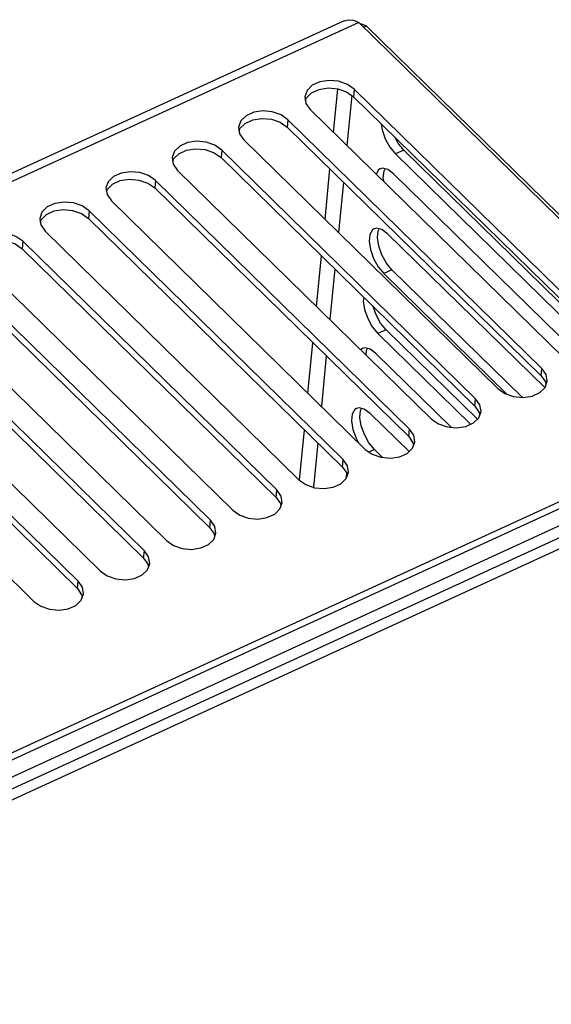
# Model space of a CAD drawing. Extents: x 0 to 594, y 0 to 420.
# Tile 106 of 110: x 508 to 515, y 160 to 174. Entities that reach past the tile are written whole.
import ezdxf

# ---------------------------------------------------------------- set-up
doc = ezdxf.new("R2010")
doc.units = 0
doc.header["$LTSCALE"] = 32.67
doc.layers.get('0').update_dxf_attribs({"linetype": 'CONTINUOUS'})
doc.layers.add('DATUM_AXIS', color=7, linetype='CONTINUOUS')

msp = doc.modelspace()

# ---------------------------------------------------------------- linework, layer by layer
at = {"color": 7, "linetype": 'CONTINUOUS'}
for p, q in [((512.338, 173.914), (487.317, 162.426)), ((518.316, 168.241), (512.552, 173.89)), ((512.662, 173.836), (512.624, 173.819)), ((512.662, 173.836), (518.426, 168.187)), ((516.169, 169.308), (512.485, 172.918)), ((516.158, 169.199), (512.474, 172.81)), ((511.844, 172.624), (515.528, 169.013)), ((515.207, 168.866), (511.523, 172.477)), ((515.197, 168.757), (511.513, 172.368)), ((510.882, 172.183), (514.566, 168.572)), ((514.246, 168.425), (510.562, 172.036)), ((516.226, 169.072), (513.202, 172.036)), ((514.235, 168.316), (510.551, 171.927)), ((516.153, 168.971), (513.082, 171.981)), ((509.921, 171.741), (513.605, 168.13)), ((513.285, 167.983), (509.6, 171.594)), ((513.053, 171.691), (515.913, 168.888)), ((513.274, 167.875), (509.59, 171.485)), ((508.96, 171.3), (512.644, 167.689)), ((512.313, 167.433), (508.628, 171.044)), ((512.323, 167.542), (508.639, 171.153)), ((507.998, 170.858), (511.682, 167.248)), ((512.968, 170.821), (515.249, 168.586)), ((511.351, 166.992), (507.667, 170.603)), ((511.362, 167.1), (507.678, 170.711)), ((507.037, 170.417), (510.721, 166.806)), ((510.39, 166.55), (506.706, 170.161)), ((510.4, 166.659), (506.716, 170.27)), ((514.698, 168.49), (512.912, 170.241)), ((514.921, 168.445), (513.032, 170.296)), ((506.075, 169.976), (509.759, 166.365)), ((509.439, 166.218), (505.755, 169.828)), ((509.428, 166.109), (505.744, 169.72)), ((505.114, 169.534), (508.798, 165.923)), ((508.478, 165.776), (504.793, 169.387)), ((514.171, 168.053), (512.827, 169.371)), ((514.271, 168.129), (512.947, 169.426)), ((508.467, 165.667), (504.783, 169.278)), ((504.152, 169.093), (507.837, 165.482)), ((512.798, 169.081), (513.892, 168.01)), ((500.659, 160.03), (518.426, 168.187)), ((518.316, 168.241), (500.67, 160.139)), ((512.713, 168.211), (513.279, 167.657)), ((512.894, 167.571), (512.777, 167.686)), ((501.051, 159.63), (516.637, 166.786))]:
    msp.add_line(p, q, dxfattribs=at)
at = {"color": 9, "linetype": 'CONTINUOUS'}
for p, q in [((512.552, 173.89), (487.395, 162.34)), ((512.183, 172.291), (512.245, 172.925)), ((512.485, 172.918), (512.474, 172.81)), ((512.448, 172.828), (512.377, 172.101)), ((511.523, 172.477), (511.513, 172.368)), ((510.562, 172.036), (510.551, 171.927)), ((513.202, 172.036), (513.082, 171.981)), ((512.06, 171.028), (512.132, 171.762)), ((509.6, 171.594), (509.59, 171.485)), ((512.326, 171.571), (512.254, 170.838)), ((508.639, 171.153), (508.628, 171.044)), ((507.678, 170.711), (507.667, 170.603)), ((511.937, 169.766), (512.008, 170.499)), ((512.202, 170.309), (512.13, 169.576)), ((513.032, 170.296), (512.912, 170.241)), ((512.947, 169.426), (512.827, 169.371)), ((511.813, 168.503), (511.885, 169.236)), ((512.079, 169.046), (512.007, 168.313)), ((515.197, 168.757), (515.207, 168.866)), ((514.235, 168.316), (514.246, 168.425)), ((511.69, 167.242), (511.761, 167.973)), ((513.274, 167.875), (513.285, 167.983)), ((511.955, 167.783), (511.892, 167.138)), ((512.777, 167.686), (512.698, 167.65)), ((512.313, 167.433), (512.323, 167.542)), ((511.351, 166.992), (511.362, 167.1)), ((510.39, 166.55), (510.4, 166.659)), ((509.428, 166.109), (509.439, 166.218)), ((508.467, 165.667), (508.478, 165.776))]:
    msp.add_line(p, q, dxfattribs=at)
at = {"color": 7, "linetype": 'CONTINUOUS'}
for points in [[(512.338, 173.914), (512.395, 173.929), (512.472, 173.922), (512.552, 173.89)], [(512.662, 173.836), (512.593, 173.863), (512.577, 173.865)], [(512.485, 172.918), (512.384, 172.989), (512.257, 173.034), (512.12, 173.047), (511.987, 173.027), (511.876, 172.976), (511.799, 172.901), (511.766, 172.81)], [(511.775, 172.755), (511.787, 172.79), (511.863, 172.866), (511.974, 172.917), (512.106, 172.938), (512.244, 172.925), (512.372, 172.881), (512.474, 172.81)], [(511.766, 172.81), (511.781, 172.714), (511.844, 172.624)], [(511.523, 172.477), (511.422, 172.548), (511.295, 172.592), (511.158, 172.605), (511.026, 172.585), (510.914, 172.534), (510.838, 172.459), (510.805, 172.369)], [(510.813, 172.314), (510.826, 172.348), (510.901, 172.424), (511.012, 172.476), (511.145, 172.496), (511.282, 172.484), (511.411, 172.44), (511.513, 172.368)], [(510.805, 172.369), (510.82, 172.272), (510.882, 172.183)], [(512.877, 172.415), (512.89, 172.329), (512.935, 172.201), (513.002, 172.079), (513.082, 171.981)], [(510.562, 172.036), (510.461, 172.107), (510.334, 172.151), (510.197, 172.164), (510.064, 172.144), (509.953, 172.093), (509.876, 172.018), (509.843, 171.927)], [(513.202, 172.036), (513.122, 172.134), (513.073, 172.223)], [(509.852, 171.873), (509.864, 171.907), (509.94, 171.983), (510.051, 172.034), (510.183, 172.055), (510.321, 172.043), (510.45, 171.998), (510.551, 171.927)], [(509.843, 171.927), (509.859, 171.831), (509.921, 171.741)], [(512.858, 171.764), (512.834, 171.748), (512.8, 171.687)], [(513.053, 171.691), (512.97, 171.753), (512.894, 171.773), (512.858, 171.764)], [(512.916, 171.573), (512.906, 171.634), (512.916, 171.735), (512.931, 171.763)], [(509.6, 171.594), (509.499, 171.665), (509.372, 171.71), (509.236, 171.722), (509.103, 171.702), (508.991, 171.652), (508.915, 171.576), (508.882, 171.486)], [(508.891, 171.431), (508.903, 171.466), (508.979, 171.541), (509.089, 171.593), (509.222, 171.613), (509.36, 171.601), (509.488, 171.557), (509.59, 171.485)], [(508.882, 171.486), (508.897, 171.389), (508.96, 171.3)], [(508.639, 171.153), (508.538, 171.224), (508.411, 171.268), (508.274, 171.281), (508.142, 171.261), (508.03, 171.21), (507.953, 171.135), (507.92, 171.044)], [(507.929, 170.99), (507.941, 171.024), (508.017, 171.1), (508.128, 171.151), (508.26, 171.172), (508.398, 171.16), (508.527, 171.115), (508.628, 171.044)], [(507.92, 171.044), (507.936, 170.948), (507.998, 170.858)], [(512.773, 170.894), (512.749, 170.878), (512.711, 170.812), (512.701, 170.711), (512.72, 170.59), (512.765, 170.461), (512.831, 170.339), (512.912, 170.241)], [(512.968, 170.821), (512.885, 170.883), (512.809, 170.903), (512.773, 170.894)], [(513.032, 170.296), (512.952, 170.394), (512.886, 170.514), (512.841, 170.642), (512.821, 170.764), (512.831, 170.865), (512.846, 170.893)], [(507.678, 170.711), (507.576, 170.782), (507.449, 170.827), (507.313, 170.839), (507.18, 170.82), (507.069, 170.769), (506.992, 170.694), (506.959, 170.603)], [(506.968, 170.548), (506.98, 170.583), (507.056, 170.659), (507.167, 170.71), (507.299, 170.731), (507.437, 170.718), (507.565, 170.674), (507.667, 170.603)], [(512.622, 169.898), (512.616, 169.842), (512.635, 169.72), (512.68, 169.591), (512.746, 169.469), (512.827, 169.371)], [(512.947, 169.426), (512.867, 169.524), (512.801, 169.644), (512.759, 169.763)], [(512.798, 169.081), (512.715, 169.144), (512.639, 169.163), (512.603, 169.155)], [(512.603, 169.155), (512.579, 169.138), (512.578, 169.137)], [(512.655, 169.062), (512.661, 169.125), (512.676, 169.153)], [(515.197, 168.757), (515.259, 168.668), (515.266, 168.626)], [(515.285, 168.68), (515.27, 168.777), (515.207, 168.866)], [(514.566, 168.572), (514.668, 168.501), (514.795, 168.456), (514.931, 168.444), (515.064, 168.464), (515.176, 168.514), (515.252, 168.59), (515.285, 168.68)], [(514.235, 168.316), (514.298, 168.227), (514.304, 168.185)], [(514.324, 168.239), (514.308, 168.335), (514.246, 168.425)], [(512.518, 168.285), (512.494, 168.268), (512.456, 168.202), (512.446, 168.102), (512.465, 167.98), (512.51, 167.851), (512.546, 167.785)], [(512.713, 168.211), (512.63, 168.274), (512.554, 168.293), (512.518, 168.285)], [(512.777, 167.686), (512.697, 167.784), (512.631, 167.904), (512.586, 168.032), (512.566, 168.154), (512.576, 168.255), (512.591, 168.283)], [(513.605, 168.13), (513.706, 168.059), (513.833, 168.015), (513.97, 168.002), (514.103, 168.022), (514.214, 168.073), (514.291, 168.148), (514.324, 168.239)], [(513.274, 167.875), (513.336, 167.786), (513.343, 167.744)], [(513.362, 167.797), (513.347, 167.894), (513.285, 167.983)], [(512.644, 167.689), (512.745, 167.618), (512.872, 167.574), (513.009, 167.561), (513.141, 167.581), (513.253, 167.631), (513.329, 167.707), (513.362, 167.797)], [(512.401, 167.356), (512.386, 167.452), (512.323, 167.542)], [(511.682, 167.248), (511.783, 167.177), (511.91, 167.132), (512.047, 167.119), (512.18, 167.139), (512.291, 167.19), (512.368, 167.265), (512.401, 167.356)], [(512.313, 167.433), (512.375, 167.344), (512.381, 167.302)], [(512.375, 167.34), (512.371, 167.332), (512.364, 167.261)], [(511.439, 166.914), (511.424, 167.011), (511.362, 167.1)], [(510.721, 166.806), (510.822, 166.735), (510.949, 166.691), (511.086, 166.678), (511.218, 166.698), (511.33, 166.749), (511.407, 166.824), (511.439, 166.914)], [(511.351, 166.992), (511.413, 166.903), (511.42, 166.861)], [(510.478, 166.473), (510.463, 166.57), (510.4, 166.659)], [(509.759, 166.365), (509.861, 166.294), (509.988, 166.249), (510.124, 166.237), (510.257, 166.257), (510.368, 166.307), (510.445, 166.382), (510.478, 166.473)], [(510.39, 166.55), (510.452, 166.461), (510.459, 166.419)], [(509.517, 166.032), (509.501, 166.128), (509.439, 166.218)], [(508.798, 165.923), (508.899, 165.852), (509.026, 165.808), (509.163, 165.795), (509.296, 165.815), (509.407, 165.866), (509.484, 165.941), (509.517, 166.032)], [(509.428, 166.109), (509.49, 166.02), (509.497, 165.978)], [(508.555, 165.59), (508.54, 165.687), (508.478, 165.776)], [(507.837, 165.482), (507.938, 165.411), (508.065, 165.367), (508.201, 165.354), (508.334, 165.374), (508.446, 165.424), (508.522, 165.5), (508.555, 165.59)], [(508.467, 165.667), (508.529, 165.578), (508.536, 165.537)]]:
    msp.add_lwpolyline(points, dxfattribs=at)
at = {"layer": 'DATUM_AXIS', "color": 7, "linetype": 'CONTINUOUS'}
for p, q in [((516.831, 167.208), (500.527, 159.722)), ((500.71, 159.633), (516.796, 167.018))]:
    msp.add_line(p, q, dxfattribs=at)

doc.saveas('drawing.dxf')
